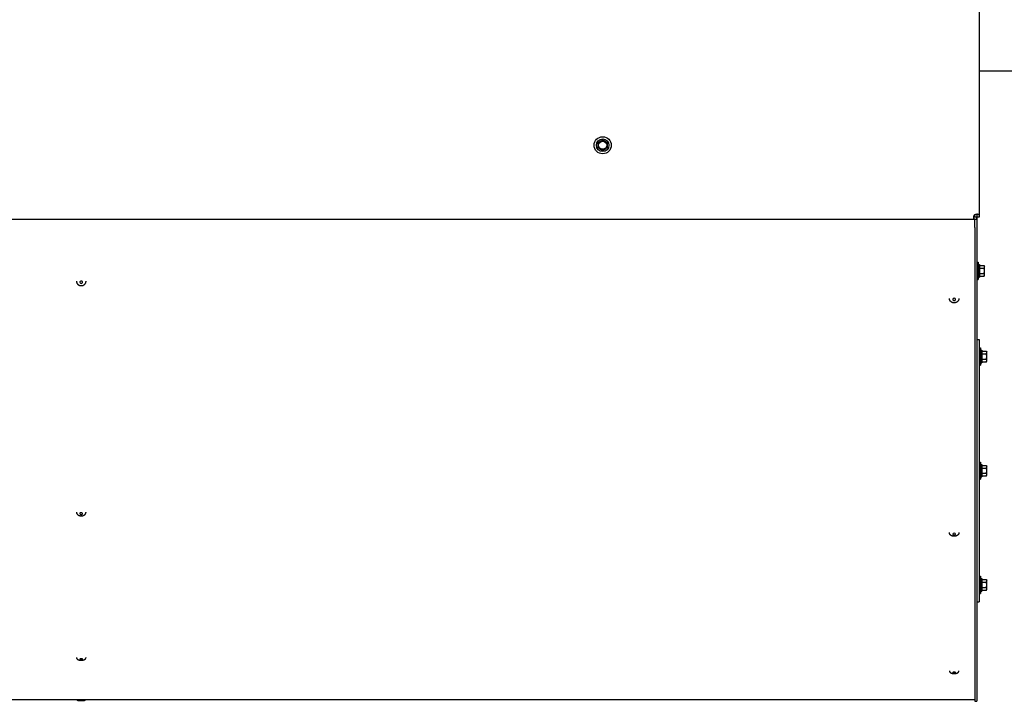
# Model space of a CAD drawing. Header units: millimetres. Extents: x -4279 to 763, y -2511 to 846.
# Tile 9 of 26: x -1796 to -933, y -2510 to -1913. Entities that reach past the tile are written whole.
import ezdxf

# ---------------------------------------------------------------- set-up
doc = ezdxf.new("R2010")
doc.units = ezdxf.units.MM
doc.linetypes.add('K5LT_BASIC', pattern=[0])
doc.layers.add('Системный слой (1)', color=7, linetype='Continuous', true_color=0x282828)

msp = doc.modelspace()

# ---------------------------------------------------------------- linework, layer by layer
at = {"layer": 'Системный слой (1)', "color": 150, "linetype": 'K5LT_BASIC', "lineweight": 30, "true_color": 0x0080ff}
for p, q in [((-955.03, -1758.33), (-955.03, -2086.19)), ((-881.03, -1958.33), (-955.03, -1958.33)), ((-1287.03, -2019.87), (-1285.03, -2018.71)), ((-1285.03, -2018.25), (-1285.03, -2018.71)), ((-1285.03, -2018.71), (-1283.03, -2019.87)), ((-1289.43, -2020.79), (-1289.03, -2021.02)), ((-1289.43, -2025.87), (-1289.03, -2025.64)), ((-1289.03, -2021.02), (-1287.03, -2019.87)), ((-1289.03, -2023.33), (-1289.03, -2021.02)), ((-1289.03, -2025.64), (-1289.03, -2023.33)), ((-1287.03, -2026.79), (-1289.03, -2025.64)), ((-1285.03, -2027.95), (-1287.03, -2026.79)), ((-1283.03, -2026.79), (-1285.03, -2027.95)), ((-1283.03, -2019.87), (-1281.03, -2021.02)), ((-1281.03, -2025.64), (-1283.03, -2026.79)), ((-1280.63, -2020.79), (-1281.03, -2021.02)), ((-1281.03, -2021.02), (-1281.03, -2023.33)), ((-1281.03, -2023.33), (-1281.03, -2025.64)), ((-1280.63, -2025.87), (-1281.03, -2025.64)), ((-1285.03, -2028.41), (-1285.03, -2027.95)), ((-959.82, -2086.62), (-959.82, -2086.62)), ((-959.03, -2086.24), (-959.03, -2084.21)), ((-957.17, -2086.33), (-957.17, -2088.33)), ((-957.17, -2086.33), (-957.17, -2086.33)), ((-957.17, -2088.32), (-957.17, -2086.33)), ((-955.04, -2086.18), (-957.03, -2086.18)), ((-957.03, -2086.19), (-957.03, -2086.18)), ((-955.03, -2086.19), (-957.03, -2086.19)), ((-957.03, -2086.19), (-957.03, -2090.28)), ((-956.74, -2083.53), (-956.74, -2083.53)), ((-955.04, -2086.18), (-955.03, -2086.19)), ((-957.17, -2088.33), (-2530.03, -2088.33)), ((-959.03, -2090.28), (-959.03, -2088.33)), ((-959.03, -2095.3), (-959.03, -2090.28)), ((-959.03, -2095.3), (-959.03, -2510.33)), ((-957.17, -2088.33), (-957.17, -2088.32)), ((-957.03, -2090.28), (-957.03, -2095.3)), ((-957.03, -2095.3), (-957.03, -2510.33)), ((-957.03, -2125.83), (-955.83, -2125.83)), ((-955.83, -2125.83), (-955.83, -2133.33)), ((-955.83, -2127.83), (-954.83, -2127.83)), ((-954.83, -2127.83), (-954.83, -2138.83)), ((-954.43, -2128.71), (-950.78, -2128.71)), ((-954.43, -2131.02), (-950.78, -2131.02)), ((-950.78, -2128.71), (-950.43, -2129.33)), ((-950.43, -2129.87), (-950.43, -2129.33)), ((-950.43, -2133.33), (-950.43, -2129.87)), ((-955.83, -2133.33), (-955.83, -2140.83)), ((-955.83, -2138.83), (-954.83, -2138.83)), ((-954.43, -2135.64), (-950.78, -2135.64)), ((-954.43, -2137.95), (-950.78, -2137.95)), ((-950.78, -2137.95), (-950.43, -2137.33)), ((-950.43, -2136.79), (-950.43, -2133.33)), ((-950.43, -2137.33), (-950.43, -2136.79)), ((-957.03, -2140.83), (-955.83, -2140.83)), ((-957.03, -2193.33), (-955.03, -2193.33)), ((-955.03, -2193.33), (-955.03, -2423.33)), ((-955.03, -2200.83), (-953.83, -2200.83)), ((-953.83, -2200.83), (-953.83, -2208.33)), ((-953.83, -2202.83), (-952.83, -2202.83)), ((-953.83, -2208.33), (-953.83, -2215.83)), ((-952.83, -2202.83), (-952.83, -2213.83)), ((-952.43, -2203.71), (-948.78, -2203.71)), ((-952.43, -2206.02), (-948.78, -2206.02)), ((-948.78, -2203.71), (-948.43, -2204.33)), ((-948.43, -2204.87), (-948.43, -2204.33)), ((-948.43, -2208.33), (-948.43, -2204.87)), ((-948.43, -2211.79), (-948.43, -2208.33)), ((-955.03, -2215.83), (-953.83, -2215.83)), ((-953.83, -2213.83), (-952.83, -2213.83)), ((-952.43, -2210.64), (-948.78, -2210.64)), ((-952.43, -2212.95), (-948.78, -2212.95)), ((-948.78, -2212.95), (-948.43, -2212.33)), ((-948.43, -2212.33), (-948.43, -2211.79)), ((-955.03, -2300.83), (-953.83, -2300.83)), ((-953.83, -2300.83), (-953.83, -2308.33)), ((-953.83, -2302.83), (-952.83, -2302.83)), ((-952.83, -2302.83), (-952.83, -2313.83)), ((-952.43, -2303.71), (-948.78, -2303.71)), ((-948.78, -2303.71), (-948.43, -2304.33)), ((-953.83, -2308.33), (-953.83, -2315.83)), ((-952.43, -2306.02), (-948.78, -2306.02)), ((-952.43, -2310.64), (-948.78, -2310.64)), ((-948.78, -2312.95), (-948.43, -2312.33)), ((-948.43, -2304.87), (-948.43, -2304.33)), ((-948.43, -2308.33), (-948.43, -2304.87)), ((-948.43, -2311.79), (-948.43, -2308.33)), ((-948.43, -2312.33), (-948.43, -2311.79)), ((-955.03, -2315.83), (-953.83, -2315.83)), ((-953.83, -2313.83), (-952.83, -2313.83)), ((-952.43, -2312.95), (-948.78, -2312.95)), ((-955.03, -2400.83), (-953.83, -2400.83)), ((-953.83, -2400.83), (-953.83, -2408.33)), ((-953.83, -2402.83), (-952.83, -2402.83)), ((-952.83, -2402.83), (-952.83, -2413.83)), ((-952.43, -2403.71), (-948.78, -2403.71)), ((-952.43, -2406.02), (-948.78, -2406.02)), ((-948.78, -2403.71), (-948.43, -2404.33)), ((-948.43, -2404.87), (-948.43, -2404.33)), ((-948.43, -2408.33), (-948.43, -2404.87)), ((-955.03, -2415.83), (-953.83, -2415.83)), ((-953.83, -2408.33), (-953.83, -2415.83)), ((-953.83, -2413.83), (-952.83, -2413.83)), ((-952.43, -2410.64), (-948.78, -2410.64)), ((-952.43, -2412.95), (-948.78, -2412.95)), ((-948.78, -2412.95), (-948.43, -2412.33)), ((-948.43, -2411.79), (-948.43, -2408.33)), ((-948.43, -2412.33), (-948.43, -2411.79)), ((-957.03, -2423.33), (-955.03, -2423.33)), ((-2303.03, -2508.88), (-1723.03, -2508.88)), ((-1784.03, -2508.88), (-959.03, -2508.88)), ((-959.03, -2510.33), (-957.03, -2510.33))]:
    msp.add_line(p, q, dxfattribs=at)
for radius in [7.5, 5.5, 3.55]:
    msp.add_circle((-1285.03, -2023.33), radius, dxfattribs=at)
for centre, radius, start, end in [((-1285.03, -2023.33), 4, 120, 180), ((-1285.03, -2023.33), 4, 180, 240), ((-1285.03, -2023.33), 4, 60, 120), ((-1285.03, -2023.33), 4, 240, 300), ((-1285.03, -2023.33), 4, 0, 60), ((-1285.03, -2023.33), 4, 300, 0), ((-957.32, -2086.03), 2.5, 132.97319, 137.02681)]:
    msp.add_arc(centre, radius, start, end, dxfattribs=at)
for centre, major_axis, ratio, start_param, end_param in [((-954.43, -2128.25), (0, -0.462), 0.866025, 4.712389, 6.283185), ((-954.43, -2130.79), (0.4, 0), 0.57735, 3.141593, 4.712389), ((-954.43, -2135.87), (-0.4, 0), 0.57735, 4.712389, 6.282985), ((-954.43, -2138.41), (0, 0.462), 0.866025, 0, 1.570796), ((-1742.03, -2143.3), (-1.23, 0), 0.865753, 5.470062, 6.283185), ((-1742.03, -2143.3), (-1.23, 0), 0.865753, 0, 3.141593), ((-1742.03, -2143.3), (-1.23, 0), 0.865753, 3.141593, 5.470062), ((-977.03, -2158.29), (-1.23, 0), 0.87462, 4.712389, 6.283185), ((-977.03, -2158.29), (-1.23, 0), 0.87462, 3.141593, 4.712389), ((-977.03, -2158.29), (-1.23, 0), 0.87462, 0, 3.141593), ((-952.43, -2203.25), (0, -0.462), 0.866025, 4.712389, 6.283185), ((-952.43, -2205.79), (0.4, 0), 0.57735, 3.141593, 4.712389), ((-952.43, -2210.87), (-0.4, 0), 0.57735, 4.712389, 6.282985), ((-952.43, -2213.41), (0, 0.462), 0.866025, 0, 1.570796), ((-952.43, -2303.25), (0, -0.462), 0.866025, 4.712389, 6.283185), ((-952.43, -2305.79), (0.4, 0), 0.57735, 3.141593, 4.712389), ((-952.43, -2310.87), (-0.4, 0), 0.57735, 4.712389, 6.282985), ((-952.43, -2313.41), (0, 0.462), 0.866025, 0, 1.570796), ((-1742.03, -2345.96), (-1.23, 0), 0.634309, 5.470062, 6.283185), ((-1742.03, -2345.96), (-1.23, 0), 0.634309, 0, 3.141593), ((-1742.03, -2345.96), (-1.23, 0), 0.634309, 3.141593, 5.470062), ((-977.03, -2363.86), (-1.23, 0), 0.636078, 4.712389, 6.283185), ((-977.03, -2363.86), (-1.23, 0), 0.636078, 0, 3.141593), ((-977.03, -2363.86), (-1.23, 0), 0.636078, 3.141593, 4.712389), ((-952.43, -2403.25), (0, -0.462), 0.866025, 4.712389, 6.283185), ((-952.43, -2405.79), (0.4, 0), 0.57735, 3.141593, 4.712389), ((-952.43, -2410.87), (-0.4, 0), 0.57735, 4.712389, 6.282985), ((-952.43, -2413.41), (0, 0.462), 0.866025, 0, 1.570796), ((-1742.03, -2473.47), (-1.23, 0), 0.32175, 5.470062, 6.283185), ((-1742.03, -2473.47), (-1.23, 0), 0.32175, 0, 3.141593), ((-1742.03, -2473.47), (-1.23, 0), 0.32175, 3.141593, 5.470062), ((-977.03, -2485.17), (-1.23, 0), 0.309017, 4.712389, 6.283185), ((-977.03, -2485.17), (-1.23, 0), 0.309017, 3.141593, 4.712389), ((-977.03, -2485.17), (-1.23, 0), 0.309017, 0, 3.141593)]:
    msp.add_ellipse(centre, major_axis=major_axis, ratio=ratio, start_param=start_param, end_param=end_param, dxfattribs=at)
for points, knots in [([(-959.82, -2086.62), (-959.82, -2086.56), (-959.82, -2086.41), (-959.8, -2086.17), (-959.76, -2085.9), (-959.7, -2085.62), (-959.62, -2085.34), (-959.52, -2085.06), (-959.41, -2084.8), (-959.29, -2084.55), (-959.2, -2084.4), (-959.15, -2084.33)], [0, 0, 0, 0, 0.986154, 2.348345, 3.719711, 5.106501, 6.5177, 7.926649, 9.325509, 10.675732, 12, 12, 12, 12]), ([(-957.17, -2088.32), (-957.27, -2088.32), (-957.45, -2088.32), (-957.72, -2088.32), (-957.96, -2088.31), (-958.19, -2088.3), (-958.42, -2088.28), (-958.64, -2088.25), (-958.84, -2088.21), (-959.03, -2088.14), (-959.2, -2088.06), (-959.34, -2087.96), (-959.47, -2087.84), (-959.57, -2087.7), (-959.66, -2087.53), (-959.73, -2087.35), (-959.78, -2087.15), (-959.81, -2086.9), (-959.82, -2086.72), (-959.82, -2086.62)], [0, 0, 0, 0, 1.420809, 2.71801, 3.876184, 5.087689, 6.298804, 7.523132, 8.741673, 9.940809, 11.111835, 12.252685, 13.365978, 14.456173, 15.528046, 16.586074, 17.634317, 18.676455, 20, 20, 20, 20]), ([(-957.17, -2086.33), (-957.29, -2086.33), (-957.5, -2086.33), (-957.8, -2086.32), (-958.08, -2086.32), (-958.34, -2086.31), (-958.6, -2086.29), (-958.84, -2086.27), (-959.06, -2086.23), (-959.25, -2086.18), (-959.41, -2086.12), (-959.55, -2086.04), (-959.66, -2085.94), (-959.71, -2085.86), (-959.74, -2085.82)], [0, 0, 0, 0, 1.498389, 2.80813, 3.989253, 5.215491, 6.495482, 7.763658, 9.024719, 10.257634, 11.456494, 12.622115, 13.754405, 15, 15, 15, 15]), ([(-959.03, -2084.21), (-958.93, -2084.14), (-958.73, -2084.03), (-958.44, -2083.89), (-958.15, -2083.78), (-957.87, -2083.69), (-957.6, -2083.63), (-957.32, -2083.58), (-957.03, -2083.54), (-956.84, -2083.53), (-956.74, -2083.53)], [0, 0, 0, 0, 1.648864, 3.125452, 4.404179, 5.697825, 6.960065, 8.213949, 9.460144, 11, 11, 11, 11]), ([(-957.54, -2083.62), (-957.53, -2083.63), (-957.48, -2083.66), (-957.4, -2083.72), (-957.3, -2083.83), (-957.23, -2083.97), (-957.17, -2084.13), (-957.12, -2084.33), (-957.08, -2084.54), (-957.06, -2084.78), (-957.05, -2085.04), (-957.04, -2085.31), (-957.03, -2085.59), (-957.03, -2085.88), (-957.03, -2086.08), (-957.03, -2086.18)], [0, 0, 0, 0, 0.397773, 1.574541, 2.77012, 3.991188, 5.244501, 6.53473, 7.860864, 9.211001, 10.566744, 11.917975, 13.219447, 14.580033, 16, 16, 16, 16]), ([(-956.74, -2083.53), (-956.68, -2083.53), (-956.53, -2083.54), (-956.32, -2083.56), (-956.11, -2083.6), (-955.91, -2083.66), (-955.73, -2083.74), (-955.58, -2083.84), (-955.45, -2083.96), (-955.33, -2084.1), (-955.24, -2084.26), (-955.17, -2084.44), (-955.12, -2084.64), (-955.09, -2084.85), (-955.06, -2085.07), (-955.05, -2085.3), (-955.04, -2085.54), (-955.04, -2085.77), (-955.04, -2085.99), (-955.04, -2086.12), (-955.04, -2086.18)], [0, 0, 0, 0, 0.831359, 1.927632, 3.031733, 4.147629, 5.279689, 6.432695, 7.611564, 8.820473, 10.060828, 11.328314, 12.611244, 13.894939, 15.16282, 16.420778, 17.630733, 18.949924, 20.058781, 21, 21, 21, 21]), ([(-950.43, -2129.87), (-950.43, -2129.78), (-950.44, -2129.62), (-950.49, -2129.37), (-950.59, -2129.07), (-950.7, -2128.85), (-950.78, -2128.71)], [0, 0, 0, 0, 1.514602, 2.909908, 4.412162, 7, 7, 7, 7]), ([(-950.78, -2131.02), (-950.7, -2130.88), (-950.59, -2130.66), (-950.49, -2130.37), (-950.44, -2130.13), (-950.43, -2129.96), (-950.43, -2129.87)], [0, 0, 0, 0, 2.716485, 3.971152, 5.358814, 7, 7, 7, 7]), ([(-950.43, -2133.33), (-950.43, -2133.27), (-950.43, -2133.14), (-950.44, -2132.95), (-950.45, -2132.79), (-950.46, -2132.67), (-950.47, -2132.55), (-950.49, -2132.4), (-950.52, -2132.18), (-950.57, -2131.9), (-950.64, -2131.55), (-950.72, -2131.25), (-950.77, -2131.08), (-950.78, -2131.02)], [0, 0, 0, 0, 1.025449, 2.050899, 3.076348, 3.589073, 4.101798, 5.003688, 5.905579, 7.709361, 9.644036, 11.721565, 12.639442, 12.639442, 12.639442, 12.639442]), ([(-950.78, -2135.64), (-950.78, -2135.64), (-950.78, -2135.63), (-950.77, -2135.61), (-950.76, -2135.57), (-950.74, -2135.49), (-950.7, -2135.34), (-950.64, -2135.09), (-950.57, -2134.77), (-950.51, -2134.44), (-950.48, -2134.18), (-950.46, -2134), (-950.44, -2133.82), (-950.43, -2133.6), (-950.43, -2133.42), (-950.43, -2133.33)], [0, 0, 0, 0, 0.061033, 0.152582, 0.335681, 0.701878, 1.434272, 2.868543, 4.81921, 6.864755, 8.308427, 9.030262, 9.752098, 11.19577, 12.639442, 12.639442, 12.639442, 12.639442]), ([(-950.43, -2136.79), (-950.43, -2136.71), (-950.44, -2136.55), (-950.49, -2136.3), (-950.59, -2136), (-950.7, -2135.78), (-950.78, -2135.64)], [0, 0, 0, 0, 1.514603, 2.909909, 4.412163, 7, 7, 7, 7]), ([(-950.78, -2137.95), (-950.73, -2137.85), (-950.65, -2137.7), (-950.56, -2137.49), (-950.49, -2137.29), (-950.44, -2137.06), (-950.43, -2136.89), (-950.43, -2136.79)], [0, 0, 0, 0, 2.106246, 3.104131, 4.537972, 6.124023, 8, 8, 8, 8]), ([(-1746.23, -2142.45), (-1746.23, -2142.58), (-1746.22, -2142.71), (-1746.2, -2142.91), (-1746.19, -2142.98), (-1746.17, -2143.09), (-1746.16, -2143.13), (-1746.14, -2143.23), (-1746.13, -2143.29), (-1746.08, -2143.46), (-1746.05, -2143.56), (-1745.97, -2143.78), (-1745.92, -2143.91), (-1745.8, -2144.15), (-1745.73, -2144.27), (-1745.59, -2144.5), (-1745.51, -2144.62), (-1745.33, -2144.84), (-1745.24, -2144.94), (-1745.09, -2145.09), (-1745.04, -2145.14), (-1744.99, -2145.19)], [0, 0, 0, 0, 0.677911, 0.677911, 1.026757, 1.026757, 1.230394, 1.230394, 1.556203, 1.556203, 2.085649, 2.085649, 2.770599, 2.770599, 3.459464, 3.459464, 4.155585, 4.155585, 4.857315, 4.857315, 5.207064, 5.207064, 5.207064, 5.207064]), ([(-1744.99, -2145.19), (-1744.88, -2145.28), (-1744.77, -2145.38), (-1744.54, -2145.55), (-1744.42, -2145.63), (-1744.16, -2145.78), (-1744.03, -2145.85), (-1743.78, -2145.96), (-1743.67, -2146.01), (-1743.45, -2146.08), (-1743.35, -2146.11), (-1743.1, -2146.18), (-1742.95, -2146.22), (-1742.64, -2146.27), (-1742.48, -2146.29), (-1742.28, -2146.3), (-1742.24, -2146.31), (-1742.03, -2146.31), (-1741.86, -2146.31), (-1741.54, -2146.29), (-1741.37, -2146.27), (-1741.18, -2146.23), (-1741.14, -2146.22), (-1740.95, -2146.19), (-1740.8, -2146.15), (-1740.5, -2146.05), (-1740.35, -2146), (-1740.07, -2145.87), (-1739.94, -2145.8), (-1739.71, -2145.67), (-1739.62, -2145.62), (-1739.42, -2145.48), (-1739.31, -2145.4), (-1739.09, -2145.22), (-1738.99, -2145.12), (-1738.79, -2144.92), (-1738.7, -2144.81), (-1738.52, -2144.59), (-1738.44, -2144.47), (-1738.3, -2144.23), (-1738.23, -2144.11), (-1738.12, -2143.86), (-1738.06, -2143.74), (-1737.98, -2143.48), (-1737.94, -2143.35), (-1737.88, -2143.09), (-1737.86, -2142.96), (-1737.83, -2142.7), (-1737.83, -2142.57), (-1737.83, -2142.45)], [0, 0, 0, 0, 0.715053, 0.715053, 1.438249, 1.438249, 2.172299, 2.172299, 2.779541, 2.779541, 3.281372, 3.281372, 4.045368, 4.045368, 4.809365, 4.809365, 5.023322, 5.023322, 5.825018, 5.825018, 6.618502, 6.618502, 6.793988, 6.793988, 7.567811, 7.567811, 8.325612, 8.325612, 9.071726, 9.071726, 9.608435, 9.608435, 10.278941, 10.278941, 10.99816, 10.99816, 11.7071, 11.7071, 12.408669, 12.408669, 13.102576, 13.102576, 13.790098, 13.790098, 14.473596, 14.473596, 15.15198, 15.15198, 15.792936, 15.792936, 15.792936, 15.792936]), ([(-972.83, -2157.46), (-972.83, -2157.6), (-972.83, -2157.73), (-972.86, -2158), (-972.89, -2158.13), (-972.95, -2158.4), (-972.98, -2158.53), (-973.07, -2158.79), (-973.13, -2158.91), (-973.24, -2159.16), (-973.31, -2159.28), (-973.46, -2159.52), (-973.54, -2159.63), (-973.69, -2159.83), (-973.77, -2159.92), (-973.94, -2160.11), (-974.05, -2160.21), (-974.26, -2160.4), (-974.38, -2160.48), (-974.55, -2160.6), (-974.6, -2160.63), (-974.77, -2160.75), (-974.9, -2160.82), (-975.17, -2160.95), (-975.31, -2161.01), (-975.51, -2161.09), (-975.56, -2161.1), (-975.76, -2161.17), (-975.91, -2161.21), (-976.22, -2161.28), (-976.37, -2161.3), (-976.58, -2161.33), (-976.62, -2161.33), (-976.84, -2161.35), (-977, -2161.35), (-977.33, -2161.34), (-977.49, -2161.33), (-977.82, -2161.28), (-977.97, -2161.25), (-978.26, -2161.18), (-978.38, -2161.14), (-978.59, -2161.07), (-978.68, -2161.04), (-978.91, -2160.94), (-979.05, -2160.87), (-979.31, -2160.73), (-979.44, -2160.65), (-979.69, -2160.48), (-979.8, -2160.38), (-979.99, -2160.22), (-980.07, -2160.14), (-980.24, -2159.97), (-980.34, -2159.86), (-980.51, -2159.63), (-980.59, -2159.52), (-980.74, -2159.28), (-980.81, -2159.16), (-980.93, -2158.91), (-980.98, -2158.78), (-981.05, -2158.59), (-981.07, -2158.52), (-981.12, -2158.33), (-981.15, -2158.2), (-981.2, -2157.93), (-981.21, -2157.79), (-981.22, -2157.59), (-981.23, -2157.53), (-981.23, -2157.46)], [0, 0, 0, 0, 0.68172, 0.68172, 1.364529, 1.364529, 2.050565, 2.050565, 2.738217, 2.738217, 3.431461, 3.431461, 4.130442, 4.130442, 4.695295, 4.695295, 5.40847, 5.40847, 6.128664, 6.128664, 6.421656, 6.421656, 7.156286, 7.156286, 7.890917, 7.890917, 8.169543, 8.169543, 8.930811, 8.930811, 9.692078, 9.692078, 9.92213, 9.92213, 10.718623, 10.718623, 11.515117, 11.515117, 12.301017, 12.301017, 12.934624, 12.934624, 13.394205, 13.394205, 14.146103, 14.146103, 14.885407, 14.885407, 15.615327, 15.615327, 16.140859, 16.140859, 16.854636, 16.854636, 17.561717, 17.561717, 18.261361, 18.261361, 18.955932, 18.955932, 19.291631, 19.291631, 19.979738, 19.979738, 20.664634, 20.664634, 21, 21, 21, 21]), ([(-948.43, -2204.87), (-948.43, -2204.78), (-948.44, -2204.62), (-948.49, -2204.37), (-948.59, -2204.07), (-948.7, -2203.85), (-948.78, -2203.71)], [0, 0, 0, 0, 1.514602, 2.909908, 4.412162, 7, 7, 7, 7]), ([(-948.78, -2206.02), (-948.7, -2205.88), (-948.59, -2205.66), (-948.49, -2205.37), (-948.44, -2205.13), (-948.43, -2204.96), (-948.43, -2204.87)], [0, 0, 0, 0, 2.716485, 3.971152, 5.358814, 7, 7, 7, 7]), ([(-948.43, -2208.33), (-948.43, -2208.27), (-948.43, -2208.14), (-948.44, -2207.95), (-948.45, -2207.79), (-948.46, -2207.67), (-948.47, -2207.55), (-948.49, -2207.4), (-948.52, -2207.18), (-948.57, -2206.9), (-948.64, -2206.55), (-948.72, -2206.25), (-948.77, -2206.08), (-948.78, -2206.02)], [0, 0, 0, 0, 1.025449, 2.050899, 3.076348, 3.589073, 4.101798, 5.003688, 5.905579, 7.709361, 9.644036, 11.721565, 12.639442, 12.639442, 12.639442, 12.639442]), ([(-948.78, -2210.64), (-948.78, -2210.64), (-948.78, -2210.63), (-948.77, -2210.61), (-948.76, -2210.57), (-948.74, -2210.49), (-948.7, -2210.34), (-948.64, -2210.09), (-948.57, -2209.77), (-948.51, -2209.44), (-948.48, -2209.18), (-948.46, -2209), (-948.44, -2208.82), (-948.43, -2208.6), (-948.43, -2208.42), (-948.43, -2208.33)], [0, 0, 0, 0, 0.061033, 0.152582, 0.335681, 0.701878, 1.434272, 2.868543, 4.81921, 6.864755, 8.308427, 9.030262, 9.752098, 11.19577, 12.639442, 12.639442, 12.639442, 12.639442]), ([(-948.43, -2211.79), (-948.43, -2211.71), (-948.44, -2211.55), (-948.49, -2211.3), (-948.59, -2211), (-948.7, -2210.78), (-948.78, -2210.64)], [0, 0, 0, 0, 1.514603, 2.909909, 4.412163, 7, 7, 7, 7]), ([(-948.78, -2212.95), (-948.73, -2212.85), (-948.65, -2212.7), (-948.56, -2212.49), (-948.49, -2212.29), (-948.44, -2212.06), (-948.43, -2211.89), (-948.43, -2211.79)], [0, 0, 0, 0, 2.106246, 3.104131, 4.537972, 6.124023, 8, 8, 8, 8]), ([(-948.43, -2304.87), (-948.43, -2304.78), (-948.44, -2304.62), (-948.49, -2304.37), (-948.59, -2304.07), (-948.7, -2303.85), (-948.78, -2303.71)], [0, 0, 0, 0, 1.514602, 2.909908, 4.412162, 7, 7, 7, 7]), ([(-948.78, -2306.02), (-948.7, -2305.88), (-948.59, -2305.66), (-948.49, -2305.37), (-948.44, -2305.13), (-948.43, -2304.96), (-948.43, -2304.87)], [0, 0, 0, 0, 2.716485, 3.971152, 5.358814, 7, 7, 7, 7]), ([(-948.43, -2308.33), (-948.43, -2308.27), (-948.43, -2308.14), (-948.44, -2307.95), (-948.45, -2307.79), (-948.46, -2307.67), (-948.47, -2307.55), (-948.49, -2307.4), (-948.52, -2307.18), (-948.57, -2306.9), (-948.64, -2306.55), (-948.72, -2306.25), (-948.77, -2306.08), (-948.78, -2306.02)], [0, 0, 0, 0, 1.025449, 2.050899, 3.076348, 3.589073, 4.101798, 5.003688, 5.905579, 7.709361, 9.644036, 11.721565, 12.639442, 12.639442, 12.639442, 12.639442]), ([(-948.78, -2310.64), (-948.78, -2310.64), (-948.78, -2310.63), (-948.77, -2310.61), (-948.76, -2310.57), (-948.74, -2310.49), (-948.7, -2310.34), (-948.64, -2310.09), (-948.57, -2309.77), (-948.51, -2309.44), (-948.48, -2309.18), (-948.46, -2309), (-948.44, -2308.82), (-948.43, -2308.6), (-948.43, -2308.42), (-948.43, -2308.33)], [0, 0, 0, 0, 0.061033, 0.152582, 0.335681, 0.701878, 1.434272, 2.868543, 4.81921, 6.864755, 8.308427, 9.030262, 9.752098, 11.19577, 12.639442, 12.639442, 12.639442, 12.639442]), ([(-948.43, -2311.79), (-948.43, -2311.71), (-948.44, -2311.55), (-948.49, -2311.3), (-948.59, -2311), (-948.7, -2310.78), (-948.78, -2310.64)], [0, 0, 0, 0, 1.514603, 2.909909, 4.412163, 7, 7, 7, 7]), ([(-948.78, -2312.95), (-948.73, -2312.85), (-948.65, -2312.7), (-948.56, -2312.49), (-948.49, -2312.29), (-948.44, -2312.06), (-948.43, -2311.89), (-948.43, -2311.79)], [0, 0, 0, 0, 2.106246, 3.104131, 4.537972, 6.124023, 8, 8, 8, 8]), ([(-1746.23, -2344.64), (-1746.23, -2344.74), (-1746.22, -2344.84), (-1746.2, -2345), (-1746.19, -2345.06), (-1746.17, -2345.18), (-1746.16, -2345.23), (-1746.14, -2345.33), (-1746.12, -2345.38), (-1746.09, -2345.49), (-1746.07, -2345.55), (-1746.01, -2345.7), (-1745.97, -2345.8), (-1745.88, -2345.98), (-1745.83, -2346.08), (-1745.74, -2346.21), (-1745.71, -2346.25), (-1745.62, -2346.38), (-1745.55, -2346.47), (-1745.4, -2346.63), (-1745.32, -2346.71), (-1745.16, -2346.87), (-1745.07, -2346.94), (-1744.92, -2347.06), (-1744.85, -2347.1), (-1744.79, -2347.15)], [0, 0, 0, 0, 0.579635, 0.579635, 0.931385, 0.931385, 1.239201, 1.239201, 1.547017, 1.547017, 1.899035, 1.899035, 2.494195, 2.494195, 3.100111, 3.100111, 3.40656, 3.40656, 4.033802, 4.033802, 4.674776, 4.674776, 5.332035, 5.332035, 5.763001, 5.763001, 5.763001, 5.763001]), ([(-1744.79, -2347.15), (-1744.7, -2347.2), (-1744.61, -2347.26), (-1744.42, -2347.36), (-1744.33, -2347.41), (-1744.11, -2347.51), (-1744, -2347.56), (-1743.75, -2347.65), (-1743.62, -2347.69), (-1743.37, -2347.77), (-1743.23, -2347.8), (-1742.96, -2347.85), (-1742.82, -2347.87), (-1742.54, -2347.91), (-1742.4, -2347.92), (-1742.11, -2347.93), (-1741.96, -2347.93), (-1741.66, -2347.92), (-1741.52, -2347.91), (-1741.23, -2347.87), (-1741.09, -2347.85), (-1740.81, -2347.8), (-1740.68, -2347.76), (-1740.41, -2347.69), (-1740.29, -2347.65), (-1740.04, -2347.56), (-1739.92, -2347.5), (-1739.68, -2347.39), (-1739.57, -2347.34), (-1739.36, -2347.21), (-1739.26, -2347.14), (-1739.06, -2347), (-1738.97, -2346.93), (-1738.79, -2346.77), (-1738.71, -2346.69), (-1738.55, -2346.52), (-1738.48, -2346.44), (-1738.35, -2346.26), (-1738.29, -2346.17), (-1738.18, -2345.99), (-1738.13, -2345.89), (-1738.06, -2345.75), (-1738.04, -2345.7), (-1737.98, -2345.56), (-1737.95, -2345.46), (-1737.9, -2345.26), (-1737.87, -2345.16), (-1737.84, -2344.96), (-1737.83, -2344.86), (-1737.83, -2344.72), (-1737.83, -2344.68), (-1737.83, -2344.64)], [0, 0, 0, 0, 0.59738, 0.59738, 1.19476, 1.19476, 1.898258, 1.898258, 2.613979, 2.613979, 3.342784, 3.342784, 4.083498, 4.083498, 4.840996, 4.840996, 5.616049, 5.616049, 6.391064, 6.391064, 7.149674, 7.149674, 7.890364, 7.890364, 8.618059, 8.618059, 9.333358, 9.333358, 10.035763, 10.035763, 10.725649, 10.725649, 11.400373, 11.400373, 12.060141, 12.060141, 12.705547, 12.705547, 13.333497, 13.333497, 13.947932, 13.947932, 14.244695, 14.244695, 14.838219, 14.838219, 15.427463, 15.427463, 16.008598, 16.008598, 16.236999, 16.236999, 16.236999, 16.236999]), ([(-972.83, -2362.55), (-972.83, -2362.65), (-972.83, -2362.75), (-972.85, -2362.95), (-972.87, -2363.05), (-972.92, -2363.25), (-972.94, -2363.35), (-973.01, -2363.54), (-973.05, -2363.63), (-973.11, -2363.77), (-973.14, -2363.82), (-973.21, -2363.95), (-973.26, -2364.04), (-973.38, -2364.22), (-973.45, -2364.31), (-973.59, -2364.48), (-973.67, -2364.56), (-973.83, -2364.72), (-973.91, -2364.79), (-974.09, -2364.94), (-974.19, -2365.01), (-974.39, -2365.14), (-974.5, -2365.2), (-974.71, -2365.32), (-974.83, -2365.37), (-975.06, -2365.48), (-975.18, -2365.52), (-975.43, -2365.61), (-975.56, -2365.64), (-975.83, -2365.71), (-975.96, -2365.74), (-976.24, -2365.79), (-976.38, -2365.8), (-976.66, -2365.83), (-976.81, -2365.84), (-977.1, -2365.84), (-977.25, -2365.84), (-977.55, -2365.82), (-977.69, -2365.8), (-977.97, -2365.76), (-978.11, -2365.74), (-978.39, -2365.67), (-978.52, -2365.64), (-978.78, -2365.56), (-978.9, -2365.51), (-979.14, -2365.41), (-979.26, -2365.36), (-979.49, -2365.24), (-979.6, -2365.18), (-979.81, -2365.05), (-979.91, -2364.98), (-980.09, -2364.83), (-980.18, -2364.75), (-980.35, -2364.59), (-980.43, -2364.51), (-980.51, -2364.42), (-980.52, -2364.41), (-980.58, -2364.34), (-980.63, -2364.28), (-980.69, -2364.19), (-980.7, -2364.18), (-980.72, -2364.14), (-980.73, -2364.13), (-980.76, -2364.09), (-980.78, -2364.06), (-980.83, -2363.98), (-980.86, -2363.93), (-980.93, -2363.79), (-980.98, -2363.69), (-981.06, -2363.5), (-981.09, -2363.4), (-981.15, -2363.2), (-981.17, -2363.11), (-981.2, -2362.91), (-981.22, -2362.81), (-981.22, -2362.66), (-981.23, -2362.6), (-981.23, -2362.55)], [0, 0, 0, 0, 0.580449, 0.580449, 1.161355, 1.161355, 1.747433, 1.747433, 2.340325, 2.340325, 2.626733, 2.626733, 3.237691, 3.237691, 3.859513, 3.859513, 4.496587, 4.496587, 5.149593, 5.149593, 5.816769, 5.816769, 6.498739, 6.498739, 7.19444, 7.19444, 7.902342, 7.902342, 8.623341, 8.623341, 9.355904, 9.355904, 10.102621, 10.102621, 10.867228, 10.867228, 11.649571, 11.649571, 12.419382, 12.419382, 13.170817, 13.170817, 13.90687, 13.90687, 14.631287, 14.631287, 15.342212, 15.342212, 16.040965, 16.040965, 16.72635, 16.72635, 17.397334, 17.397334, 18.053315, 18.053315, 18.112732, 18.112732, 18.576762, 18.576762, 18.692769, 18.692769, 18.808777, 18.808777, 18.982717, 18.982717, 19.330596, 19.330596, 19.940322, 19.940322, 20.539399, 20.539399, 21.109427, 21.109427, 21.693704, 21.693704, 22, 22, 22, 22]), ([(-948.43, -2404.87), (-948.43, -2404.78), (-948.44, -2404.62), (-948.49, -2404.37), (-948.59, -2404.07), (-948.7, -2403.85), (-948.78, -2403.71)], [0, 0, 0, 0, 1.514602, 2.909908, 4.412162, 7, 7, 7, 7]), ([(-948.78, -2406.02), (-948.7, -2405.88), (-948.59, -2405.66), (-948.49, -2405.37), (-948.44, -2405.13), (-948.43, -2404.96), (-948.43, -2404.87)], [0, 0, 0, 0, 2.716485, 3.971152, 5.358814, 7, 7, 7, 7]), ([(-948.43, -2408.33), (-948.43, -2408.27), (-948.43, -2408.14), (-948.44, -2407.95), (-948.45, -2407.79), (-948.46, -2407.67), (-948.47, -2407.55), (-948.49, -2407.4), (-948.52, -2407.18), (-948.57, -2406.9), (-948.64, -2406.55), (-948.72, -2406.25), (-948.77, -2406.08), (-948.78, -2406.02)], [0, 0, 0, 0, 1.025449, 2.050899, 3.076348, 3.589073, 4.101798, 5.003688, 5.905579, 7.709361, 9.644036, 11.721565, 12.639442, 12.639442, 12.639442, 12.639442]), ([(-948.78, -2410.64), (-948.78, -2410.64), (-948.78, -2410.63), (-948.77, -2410.61), (-948.76, -2410.57), (-948.74, -2410.49), (-948.7, -2410.34), (-948.64, -2410.09), (-948.57, -2409.77), (-948.51, -2409.44), (-948.48, -2409.18), (-948.46, -2409), (-948.44, -2408.82), (-948.43, -2408.6), (-948.43, -2408.42), (-948.43, -2408.33)], [0, 0, 0, 0, 0.061033, 0.152582, 0.335681, 0.701878, 1.434272, 2.868543, 4.81921, 6.864755, 8.308427, 9.030262, 9.752098, 11.19577, 12.639442, 12.639442, 12.639442, 12.639442]), ([(-948.43, -2411.79), (-948.43, -2411.71), (-948.44, -2411.55), (-948.49, -2411.3), (-948.59, -2411), (-948.7, -2410.78), (-948.78, -2410.64)], [0, 0, 0, 0, 1.514603, 2.909909, 4.412163, 7, 7, 7, 7]), ([(-948.78, -2412.95), (-948.73, -2412.85), (-948.65, -2412.7), (-948.56, -2412.49), (-948.49, -2412.29), (-948.44, -2412.06), (-948.43, -2411.89), (-948.43, -2411.79)], [0, 0, 0, 0, 2.106246, 3.104131, 4.537972, 6.124023, 8, 8, 8, 8]), ([(-1746.23, -2471.86), (-1746.23, -2471.94), (-1746.22, -2472.01), (-1746.21, -2472.12), (-1746.2, -2472.16), (-1746.19, -2472.24), (-1746.18, -2472.28), (-1746.16, -2472.37), (-1746.15, -2472.42), (-1746.11, -2472.54), (-1746.08, -2472.61), (-1746.02, -2472.75), (-1745.98, -2472.82), (-1745.91, -2472.95), (-1745.87, -2473.01), (-1745.78, -2473.13), (-1745.73, -2473.19), (-1745.65, -2473.27), (-1745.62, -2473.3), (-1745.53, -2473.39), (-1745.47, -2473.44), (-1745.34, -2473.55), (-1745.27, -2473.59), (-1745.13, -2473.69), (-1745.06, -2473.73), (-1744.9, -2473.81), (-1744.82, -2473.85), (-1744.65, -2473.93), (-1744.56, -2473.96), (-1744.45, -2474.01), (-1744.42, -2474.02), (-1744.39, -2474.02)], [0, 0, 0, 0, 0.500391, 0.500391, 0.764062, 0.764062, 1.025305, 1.025305, 1.39102, 1.39102, 1.901193, 1.901193, 2.419096, 2.419096, 2.921999, 2.921999, 3.470721, 3.470721, 3.77268, 3.77268, 4.357944, 4.357944, 4.970892, 4.970892, 5.61753, 5.61753, 6.292866, 6.292866, 6.994495, 6.994495, 7.211086, 7.211086, 7.211086, 7.211086]), ([(-1744.39, -2474.02), (-1744.34, -2474.04), (-1744.28, -2474.06), (-1744.17, -2474.1), (-1744.11, -2474.11), (-1743.95, -2474.15), (-1743.85, -2474.18), (-1743.64, -2474.22), (-1743.53, -2474.24), (-1743.3, -2474.28), (-1743.19, -2474.29), (-1743.04, -2474.31), (-1743.01, -2474.31), (-1742.93, -2474.32), (-1742.87, -2474.33), (-1742.71, -2474.34), (-1742.6, -2474.35), (-1742.36, -2474.36), (-1742.24, -2474.37), (-1741.99, -2474.37), (-1741.86, -2474.37), (-1741.61, -2474.36), (-1741.48, -2474.35), (-1741.33, -2474.34), (-1741.3, -2474.34), (-1741.15, -2474.33), (-1741.03, -2474.31), (-1740.79, -2474.29), (-1740.68, -2474.27), (-1740.46, -2474.23), (-1740.35, -2474.21), (-1740.14, -2474.16), (-1740.03, -2474.14), (-1739.83, -2474.08), (-1739.73, -2474.05), (-1739.54, -2473.98), (-1739.46, -2473.95), (-1739.28, -2473.87), (-1739.19, -2473.84), (-1739.03, -2473.75), (-1738.95, -2473.7), (-1738.8, -2473.61), (-1738.73, -2473.56), (-1738.59, -2473.45), (-1738.53, -2473.39), (-1738.46, -2473.32), (-1738.44, -2473.31), (-1738.4, -2473.26), (-1738.36, -2473.22), (-1738.32, -2473.17), (-1738.31, -2473.16), (-1738.29, -2473.14), (-1738.29, -2473.13), (-1738.26, -2473.11), (-1738.25, -2473.09), (-1738.21, -2473.04), (-1738.19, -2473.01), (-1738.12, -2472.91), (-1738.08, -2472.84), (-1738.01, -2472.7), (-1737.98, -2472.63), (-1737.93, -2472.49), (-1737.9, -2472.42), (-1737.87, -2472.27), (-1737.85, -2472.2), (-1737.83, -2472.05), (-1737.83, -2471.97), (-1737.83, -2471.89), (-1737.83, -2471.87), (-1737.83, -2471.86)], [0, 0, 0, 0, 0.421666, 0.421666, 0.843331, 0.843331, 1.579609, 1.579609, 2.325564, 2.325564, 3.080531, 3.080531, 3.280918, 3.280918, 3.629357, 3.629357, 4.326233, 4.326233, 5.10681, 5.10681, 5.900673, 5.900673, 6.685796, 6.685796, 6.875838, 6.875838, 7.648715, 7.648715, 8.411276, 8.411276, 9.164593, 9.164593, 9.90946, 9.90946, 10.644878, 10.644878, 11.366471, 11.366471, 12.067189, 12.067189, 12.746, 12.746, 13.397422, 13.397422, 14.013821, 14.013821, 14.139846, 14.139846, 14.505134, 14.505134, 14.596456, 14.596456, 14.687778, 14.687778, 14.836045, 14.836045, 15.13258, 15.13258, 15.6695, 15.6695, 16.192266, 16.192266, 16.705272, 16.705272, 17.210305, 17.210305, 17.711878, 17.711878, 17.788914, 17.788914, 17.788914, 17.788914]), ([(-981.23, -2483.55), (-981.23, -2483.63), (-981.22, -2483.7), (-981.21, -2483.85), (-981.19, -2483.92), (-981.16, -2484.04), (-981.15, -2484.09), (-981.11, -2484.21), (-981.09, -2484.28), (-981.03, -2484.42), (-980.99, -2484.48), (-980.92, -2484.61), (-980.88, -2484.68), (-980.78, -2484.8), (-980.74, -2484.86), (-980.66, -2484.95), (-980.63, -2484.98), (-980.54, -2485.06), (-980.48, -2485.11), (-980.35, -2485.21), (-980.29, -2485.26), (-980.15, -2485.35), (-980.07, -2485.4), (-979.92, -2485.48), (-979.84, -2485.52), (-979.68, -2485.59), (-979.59, -2485.62), (-979.41, -2485.69), (-979.32, -2485.72), (-979.13, -2485.77), (-979.03, -2485.8), (-978.83, -2485.85), (-978.72, -2485.87), (-978.51, -2485.91), (-978.39, -2485.93), (-978.17, -2485.96), (-978.05, -2485.97), (-977.85, -2485.99), (-977.76, -2486), (-977.55, -2486.01), (-977.43, -2486.02), (-977.18, -2486.03), (-977.06, -2486.03), (-976.82, -2486.02), (-976.72, -2486.02), (-976.52, -2486.01), (-976.44, -2486.01), (-976.23, -2485.99), (-976.11, -2485.98), (-975.88, -2485.96), (-975.76, -2485.94), (-975.54, -2485.91), (-975.43, -2485.89), (-975.22, -2485.85), (-975.11, -2485.82), (-974.91, -2485.77), (-974.81, -2485.74), (-974.62, -2485.68), (-974.53, -2485.65), (-974.35, -2485.58), (-974.27, -2485.54), (-974.1, -2485.46), (-974.02, -2485.42), (-973.87, -2485.33), (-973.79, -2485.28), (-973.66, -2485.18), (-973.59, -2485.13), (-973.47, -2485.01), (-973.41, -2484.96), (-973.3, -2484.84), (-973.25, -2484.78), (-973.16, -2484.65), (-973.12, -2484.59), (-973.05, -2484.47), (-973.02, -2484.4), (-972.96, -2484.26), (-972.93, -2484.19), (-972.89, -2484.05), (-972.87, -2483.97), (-972.84, -2483.83), (-972.84, -2483.75), (-972.83, -2483.64), (-972.83, -2483.59), (-972.83, -2483.55)], [0, 0, 0, 0, 0.495423, 0.495423, 0.992075, 0.992075, 1.334486, 1.334486, 1.83836, 1.83836, 2.349369, 2.349369, 2.872014, 2.872014, 3.413026, 3.413026, 3.716871, 3.716871, 4.294168, 4.294168, 4.899052, 4.899052, 5.538363, 5.538363, 6.207278, 6.207278, 6.904058, 6.904058, 7.619167, 7.619167, 8.345889, 8.345889, 9.083497, 9.083497, 9.830078, 9.830078, 10.585355, 10.585355, 11.143891, 11.143891, 11.914732, 11.914732, 12.698457, 12.698457, 13.371561, 13.371561, 13.908074, 13.908074, 14.679742, 14.679742, 15.441101, 15.441101, 16.19342, 16.19342, 16.937824, 16.937824, 17.673346, 17.673346, 18.395827, 18.395827, 19.098853, 19.098853, 19.781478, 19.781478, 20.438108, 20.438108, 21.060357, 21.060357, 21.645795, 21.645795, 22.20619, 22.20619, 22.688166, 22.688166, 23.211344, 23.211344, 23.721335, 23.721335, 24.223487, 24.223487, 24.721825, 24.721825, 25, 25, 25, 25]), ([(-1745.87, -2508.88), (-1745.84, -2508.92), (-1745.81, -2508.95), (-1745.73, -2509.04), (-1745.68, -2509.08), (-1745.58, -2509.17), (-1745.52, -2509.22), (-1745.41, -2509.29), (-1745.35, -2509.33), (-1745.27, -2509.37), (-1745.26, -2509.37), (-1745.19, -2509.4), (-1745.14, -2509.43), (-1745.03, -2509.46), (-1744.99, -2509.48), (-1744.91, -2509.5), (-1744.89, -2509.5), (-1744.84, -2509.51), (-1744.82, -2509.52), (-1744.78, -2509.52), (-1744.76, -2509.53), (-1744.73, -2509.53), (-1744.71, -2509.53), (-1744.67, -2509.54), (-1744.65, -2509.54), (-1744.6, -2509.55), (-1744.58, -2509.55), (-1744.53, -2509.55), (-1744.51, -2509.56), (-1744.44, -2509.56), (-1744.39, -2509.57), (-1744.28, -2509.57), (-1744.22, -2509.58), (-1744.14, -2509.58), (-1744.12, -2509.58), (-1744.07, -2509.58), (-1744.04, -2509.58), (-1743.94, -2509.59), (-1743.86, -2509.59), (-1743.71, -2509.59), (-1743.62, -2509.6), (-1743.45, -2509.6), (-1743.36, -2509.6), (-1743.17, -2509.61), (-1743.08, -2509.61), (-1742.88, -2509.61), (-1742.78, -2509.61), (-1742.57, -2509.61), (-1742.47, -2509.61), (-1742.25, -2509.61), (-1742.15, -2509.61), (-1741.93, -2509.61), (-1741.83, -2509.61), (-1741.61, -2509.61), (-1741.51, -2509.61), (-1741.3, -2509.61), (-1741.2, -2509.61), (-1741, -2509.61), (-1740.9, -2509.61), (-1740.71, -2509.6), (-1740.62, -2509.6), (-1740.45, -2509.6), (-1740.36, -2509.6), (-1740.2, -2509.59), (-1740.13, -2509.59), (-1740.04, -2509.58), (-1740.03, -2509.58), (-1739.94, -2509.58), (-1739.88, -2509.58), (-1739.76, -2509.57), (-1739.7, -2509.57), (-1739.59, -2509.56), (-1739.54, -2509.56), (-1739.46, -2509.55), (-1739.42, -2509.55), (-1739.37, -2509.54), (-1739.35, -2509.54), (-1739.31, -2509.53), (-1739.29, -2509.53), (-1739.25, -2509.52), (-1739.23, -2509.52), (-1739.19, -2509.51), (-1739.17, -2509.5), (-1739.12, -2509.49), (-1739.1, -2509.48), (-1739.03, -2509.47), (-1739, -2509.45), (-1738.92, -2509.43), (-1738.88, -2509.41), (-1738.81, -2509.38), (-1738.77, -2509.36), (-1738.68, -2509.31), (-1738.62, -2509.28), (-1738.52, -2509.21), (-1738.47, -2509.17), (-1738.37, -2509.08), (-1738.32, -2509.04), (-1738.24, -2508.95), (-1738.21, -2508.92), (-1738.19, -2508.88)], [3.398132, 3.398132, 3.398132, 3.398132, 3.80825, 3.80825, 4.439132, 4.439132, 5.067648, 5.067648, 5.693833, 5.693833, 5.86413, 5.86413, 6.385277, 6.385277, 6.906424, 6.906424, 7.195815, 7.195815, 7.485206, 7.485206, 7.742381, 7.742381, 7.999556, 7.999556, 8.406588, 8.406588, 8.813621, 8.813621, 9.220653, 9.220653, 10.134977, 10.134977, 11.075193, 11.075193, 11.322077, 11.322077, 11.78223, 11.78223, 12.702536, 12.702536, 13.657509, 13.657509, 14.613565, 14.613565, 15.572693, 15.572693, 16.532881, 16.532881, 17.494764, 17.494764, 18.458253, 18.458253, 19.423437, 19.423437, 20.387168, 20.387168, 21.349167, 21.349167, 22.309607, 22.309607, 23.268716, 23.268716, 24.225198, 24.225198, 25.180822, 25.180822, 25.390135, 25.390135, 26.336297, 26.336297, 27.281043, 27.281043, 28.207802, 28.207802, 28.840571, 28.840571, 29.143705, 29.143705, 29.44684, 29.44684, 29.714797, 29.714797, 29.982754, 29.982754, 30.250711, 30.250711, 30.648321, 30.648321, 31.04593, 31.04593, 31.388498, 31.388498, 32.013119, 32.013119, 32.558836, 32.558836, 33.187511, 33.187511, 33.603037, 33.603037, 33.603037, 33.603037])]:
    msp.add_open_spline(points, degree=3, knots=knots, dxfattribs=at)

doc.saveas('drawing.dxf')
